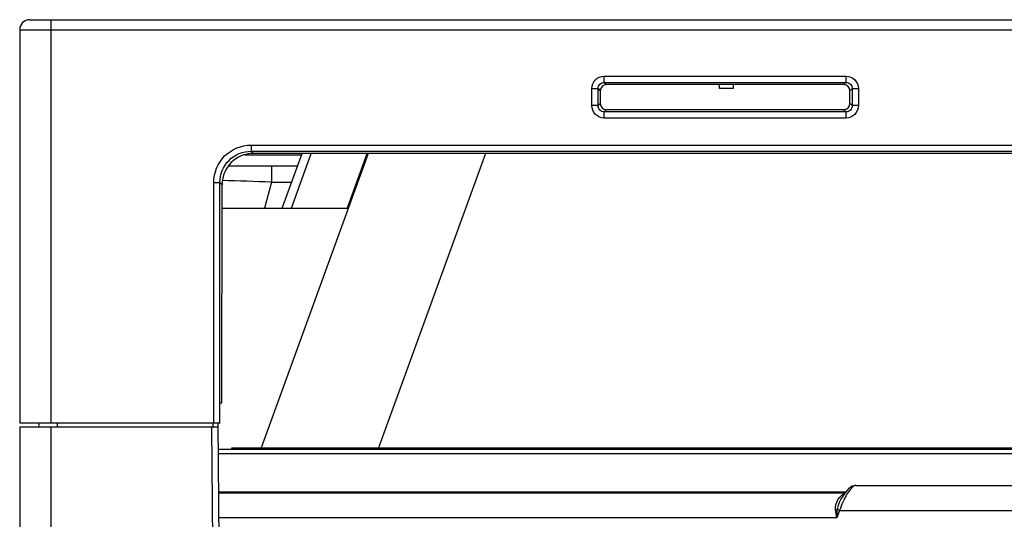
# Model space of a CAD drawing. Header units: millimetres. Extents: x 0 to 1700, y 17 to 1205.
# Tile 6 of 51: x 72 to 151, y 530 to 570. Entities that reach past the tile are written whole.
import ezdxf

# ---------------------------------------------------------------- set-up
doc = ezdxf.new("R2010")
doc.units = ezdxf.units.MM
doc.header["$LTSCALE"] = 77.505185
doc.layers.get('0').update_dxf_attribs({"linetype": 'CONTINUOUS'})

msp = doc.modelspace()

# ---------------------------------------------------------------- linework, layer by layer
at = {"linetype": 'Continuous'}
for p, q in [((72.524, 570.089), (237.504, 570.089)), ((74.224, 570.089), (74.224, 537.789)), ((71.724, 569.289), (71.724, 537.789)), ((71.724, 569.289), (237.504, 569.289)), ((118.543, 565.067), (118.543, 565.566)), ((118.543, 565.566), (137.905, 565.566)), ((137.905, 565.566), (137.905, 565.067)), ((118.543, 565.067), (118.72, 564.891)), ((118.543, 565.067), (137.905, 565.067)), ((127.771, 564.891), (118.72, 564.891)), ((127.776, 564.589), (127.771, 564.889)), ((128.877, 564.889), (127.771, 564.889)), ((128.877, 564.889), (128.872, 564.589)), ((137.728, 564.891), (128.877, 564.891)), ((137.905, 565.067), (137.728, 564.891)), ((117.547, 563.208), (117.547, 564.569)), ((117.547, 564.569), (118.045, 564.569)), ((118.045, 563.208), (118.045, 564.569)), ((118.045, 564.569), (118.222, 564.393)), ((118.222, 564.393), (118.221, 563.384)), ((128.872, 564.589), (127.776, 564.589)), ((138.403, 564.569), (138.226, 564.393)), ((138.227, 563.384), (138.226, 564.393)), ((138.403, 564.569), (138.403, 563.208)), ((138.403, 564.569), (138.901, 564.569)), ((138.901, 564.569), (138.901, 563.208)), ((118.045, 563.208), (117.547, 563.208)), ((118.045, 563.208), (118.221, 563.384)), ((138.403, 563.208), (138.227, 563.384)), ((138.901, 563.208), (138.403, 563.208)), ((118.543, 562.71), (118.719, 562.885)), ((118.543, 562.212), (118.543, 562.71)), ((137.905, 562.71), (118.543, 562.71)), ((118.719, 562.885), (137.729, 562.885)), ((137.905, 562.71), (137.729, 562.885)), ((137.905, 562.71), (137.905, 562.212)), ((137.905, 562.212), (118.543, 562.212)), ((90.254, 560.047), (90.254, 559.549)), ((90.254, 560.047), (246.773, 560.047)), ((89.75, 559.271), (94.307, 559.271)), ((90.254, 559.549), (90.427, 559.376)), ((90.254, 559.549), (246.773, 559.549)), ((246.946, 559.376), (90.427, 559.376)), ((99.646, 559.376), (91.06, 535.789)), ((92.749, 554.989), (94.346, 559.376)), ((93.486, 554.989), (95.083, 559.376)), ((97.971, 555.017), (99.557, 559.376)), ((109.042, 559.376), (100.457, 535.789)), ((88.451, 558.389), (93.986, 558.389)), ((91.89, 558.389), (91.89, 557.073)), ((87.266, 537.789), (87.266, 557.058)), ((87.266, 557.058), (87.764, 557.058)), ((87.764, 537.789), (87.764, 557.058)), ((87.764, 557.058), (87.935, 556.888)), ((87.921, 539.389), (87.935, 556.888)), ((91.89, 557.073), (91.332, 554.989)), ((91.89, 557.073), (93.507, 557.073)), ((87.933, 554.989), (98.049, 554.989)), ((87.921, 539.389), (87.811, 539.389)), ((71.724, 537.789), (87.785, 537.789)), ((71.724, 537.489), (71.724, 413.389)), ((71.724, 537.489), (87.585, 537.489)), ((73.28, 537.789), (73.224, 537.489)), ((74.211, 537.489), (74.211, 413.389)), ((74.724, 537.789), (74.724, 537.489)), ((87.083, 537.489), (87.221, 521.589)), ((87.183, 537.784), (87.186, 537.489)), ((87.583, 537.787), (87.724, 521.589)), ((87.601, 535.689), (335.847, 535.689)), ((88.724, 535.689), (88.724, 535.789)), ((88.724, 535.789), (334.724, 535.789)), ((87.604, 535.339), (335.844, 535.339)), ((138.698, 532.789), (176.749, 532.789)), ((137.877, 532.241), (87.631, 532.241)), ((87.631, 532.189), (137.83, 532.189)), ((137.817, 532.174), (137.566, 531.804)), ((137.4, 530.789), (137.167, 530.189)), ((137.4, 530.789), (137.233, 530.854)), ((137.4, 530.789), (178.048, 530.789)), ((137.167, 530.189), (87.649, 530.189))]:
    msp.add_line(p, q, dxfattribs=at)
msp.add_lwpolyline([(138.698, 532.789), (138.412, 532.717), (138.116, 532.508), (137.817, 532.174)], dxfattribs=at)
for centre, radius, start, end in [((72.524, 569.289), 0.8, 90, 180), ((85.557, 419.867), 137.352, 87.35706, 89.00813), ((138.247, 531.106), 1.123, 123.57943, 130.58074), ((142.846, 529.197), 5.658, 150.76098, 154.18255), ((141.759, 529.806), 4.412, 147.28668, 150.77681)]:
    msp.add_arc(centre, radius, start, end, dxfattribs=at)
for centre, major_axis, ratio, start_param, end_param in [((118.723, 564.389), (0.375, -0.336), 0.993148, 2.304395, 3.867595), ((137.725, 564.389), (0.375, 0.336), 0.993148, -0.726003, 0.837197), ((118.723, 563.387), (0.34, 0.372), 0.991641, -3.968766, -2.405566), ((137.725, 563.387), (-0.34, 0.372), 0.991641, -3.87762, -2.31442), ((90.444, 556.869), (1.875, -1.679), 0.993148, 2.304395, 3.867595)]:
    msp.add_ellipse(centre, major_axis=major_axis, ratio=ratio, start_param=start_param, end_param=end_param, dxfattribs=at)
for points, knots in [([(117.547, 564.569), (117.547, 564.823), (117.759, 565.354), (118.289, 565.566), (118.543, 565.566)], [0, 0, 0, 0, 0.499691, 1, 1, 1, 1]), ([(137.905, 565.566), (138.159, 565.566), (138.689, 565.354), (138.901, 564.824), (138.901, 564.569)], [0, 0, 0, 0, 0.499691, 1, 1, 1, 1]), ([(118.045, 564.569), (118.044, 564.697), (118.148, 564.964), (118.416, 565.068), (118.543, 565.067)], [0, 0, 0, 0, 0.499685, 1, 1, 1, 1]), ([(137.905, 565.067), (138.032, 565.068), (138.299, 564.964), (138.404, 564.697), (138.403, 564.569)], [0, 0, 0, 0, 0.499685, 1, 1, 1, 1]), ([(118.543, 562.212), (118.289, 562.212), (117.759, 562.423), (117.547, 562.954), (117.547, 563.208)], [0, 0, 0, 0, 0.499691, 1, 1, 1, 1]), ([(118.543, 562.71), (118.416, 562.709), (118.149, 562.813), (118.044, 563.081), (118.045, 563.208)], [0, 0, 0, 0, 0.499685, 1, 1, 1, 1]), ([(138.901, 563.208), (138.901, 562.954), (138.689, 562.424), (138.159, 562.212), (137.905, 562.212)], [0, 0, 0, 0, 0.499691, 1, 1, 1, 1]), ([(138.403, 563.208), (138.404, 563.081), (138.3, 562.813), (138.032, 562.709), (137.905, 562.71)], [0, 0, 0, 0, 0.499685, 1, 1, 1, 1]), ([(87.266, 557.058), (87.265, 557.821), (87.901, 559.412), (89.492, 560.047), (90.254, 560.047)], [0, 0, 0, 0, 0.499997, 1, 1, 1, 1]), ([(87.764, 557.058), (87.763, 557.694), (88.291, 559.022), (89.619, 559.55), (90.254, 559.549)], [0, 0, 0, 0, 0.499999, 1, 1, 1, 1]), ([(138.698, 532.789), (138.584, 532.788), (138.318, 532.584), (138.148, 532.348), (138.047, 532.191)], [0, 0, 0, 0, 0.378682, 1, 1, 1, 1]), ([(137.06, 530.939), (137.06, 531.05), (137.108, 531.427), (137.312, 531.784), (137.517, 531.959)], [0, 0, 0, 0, 0.290678, 1, 1, 1, 1]), ([(137.247, 530.964), (137.261, 531.044), (137.328, 531.337), (137.451, 531.616), (137.566, 531.804)], [0, 0, 0, 0, 0.267824, 1, 1, 1, 1]), ([(137.752, 531.661), (137.719, 531.593), (137.587, 531.308), (137.475, 531.015), (137.4, 530.789)], [0, 0, 0, 0, 0.240713, 1, 1, 1, 1])]:
    msp.add_open_spline(points, degree=3, knots=knots, dxfattribs=at)
for points in [[(137.787, 532.132), (137.731, 532.106), (137.677, 532.075), (137.626, 532.041)], [(137.732, 532.044), (137.698, 532.035), (137.661, 532.035), (137.626, 532.041)], [(137.066, 530.823), (137.062, 530.862), (137.06, 530.901), (137.06, 530.939)], [(137.233, 530.854), (137.179, 530.837), (137.122, 530.828), (137.066, 530.823)], [(137.167, 530.189), (137.128, 530.399), (137.089, 530.61), (137.066, 530.823)], [(137.167, 530.189), (137.186, 530.411), (137.205, 530.633), (137.233, 530.854)], [(137.233, 530.854), (137.237, 530.891), (137.241, 530.927), (137.247, 530.964)]]:
    msp.add_open_spline(points, degree=3, dxfattribs=at)

doc.saveas('drawing.dxf')
